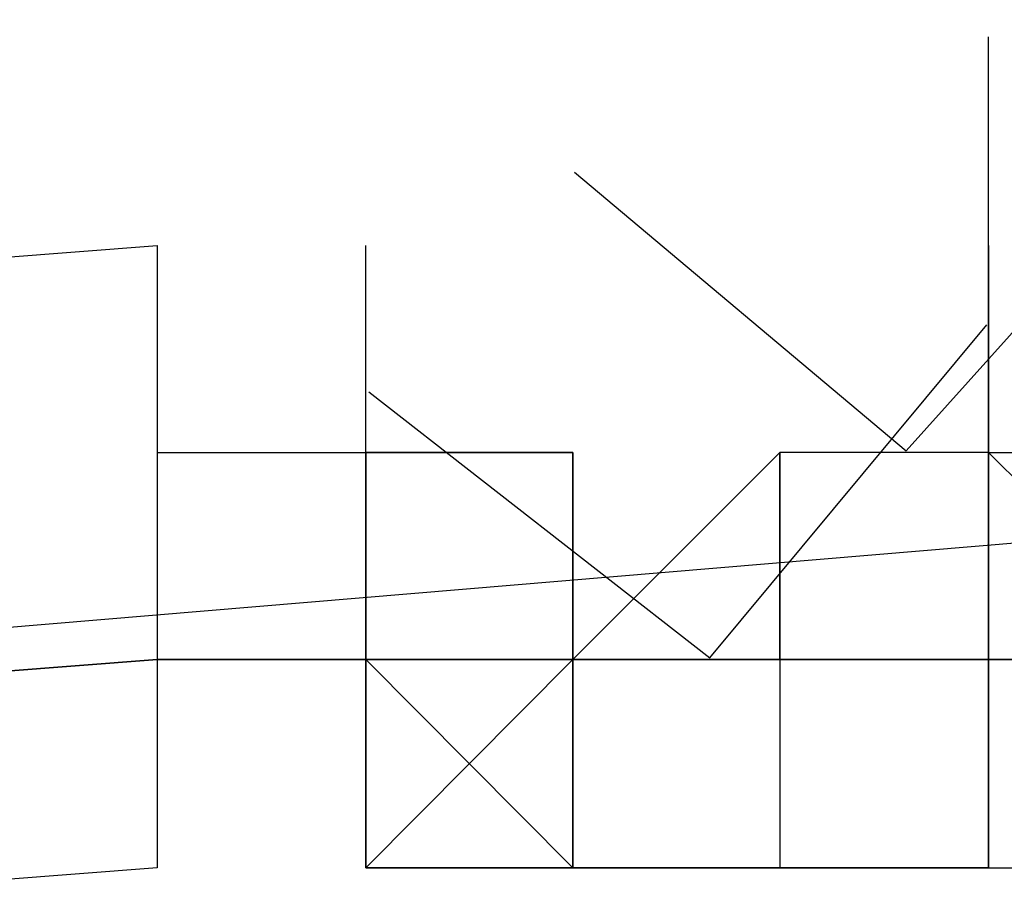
# Model space of a CAD drawing. Header units: feet. Extents: x -79 to 198, y -22 to 181.
# Tile 155 of 256: x 72.0845 to 72.1477, y 16.2431 to 16.2989. Entities that reach past the tile are written whole.
import ezdxf

# ---------------------------------------------------------------- set-up
doc = ezdxf.new("R2010")
doc.units = ezdxf.units.FT
doc.layers.add('A-LINEA', color=7, linetype='CONTINUOUS')

msp = doc.modelspace()

# ---------------------------------------------------------------- linework, layer by layer
at = {"layer": 'A-LINEA'}
for p, q in [((72.0933, 16.2844), (72.0933, 16.2844)), ((72.0933, 16.2844), (72.0933, 16.2844)), ((72.0933, 16.2844), (72.0933, 16.2844)), ((72.0933, 16.2844), (72.0933, 16.2844)), ((72.0933, 16.2844), (72.0933, 16.2711)), ((72.0933, 16.2844), (72.0933, 16.2844)), ((72.0933, 16.2844), (72.0933, 16.2844)), ((72.0933, 16.2844), (72.0933, 16.2844)), ((72.0933, 16.2844), (72.0933, 16.2844)), ((72.0933, 16.2844), (72.0933, 16.2844)), ((72.0933, 16.2844), (72.0933, 16.2844)), ((72.0933, 16.2844), (72.0933, 16.2711)), ((72.0933, 16.2844), (72.0933, 16.2844)), ((72.0933, 16.2844), (72.0933, 16.2844)), ((72.1067, 16.2844), (72.1067, 16.2844)), ((72.1067, 16.2844), (72.1067, 16.2844)), ((72.1067, 16.2844), (72.1067, 16.2844)), ((72.1067, 16.2844), (72.1067, 16.2844)), ((72.1067, 16.2844), (72.1067, 16.2844)), ((72.1067, 16.2844), (72.1067, 16.2844)), ((72.1067, 16.2844), (72.1067, 16.2844)), ((72.1067, 16.2844), (72.1067, 16.2844)), ((72.1067, 16.2844), (72.1067, 16.2844)), ((72.1067, 16.2844), (72.1067, 16.2844)), ((72.1067, 16.2844), (72.1067, 16.2844)), ((72.1067, 16.2844), (72.1067, 16.2844)), ((72.1067, 16.2844), (72.1067, 16.2844)), ((72.1067, 16.2844), (72.1067, 16.2844)), ((72.1467, 16.2844), (72.1467, 16.2844)), ((72.1467, 16.2844), (72.1467, 16.2844)), ((72.1467, 16.2844), (72.1467, 16.2844)), ((72.1467, 16.2844), (72.1467, 16.2844)), ((72.1467, 16.2844), (72.1467, 16.2844)), ((72.1467, 16.2844), (72.1467, 16.2844)), ((72.1467, 16.2844), (72.1467, 16.2844)), ((72.1467, 16.2844), (72.1467, 16.2711)), ((72.1467, 16.2844), (72.1467, 16.2844)), ((72.1467, 16.2844), (72.1467, 16.2844)), ((72.1467, 16.2844), (72.1467, 16.2844)), ((72.1467, 16.2844), (72.1467, 16.2844)), ((72.1467, 16.2844), (72.1467, 16.2844)), ((72.1467, 16.2844), (72.1467, 16.2844)), ((72.1467, 16.2844), (72.1467, 16.2844)), ((72.1467, 16.2844), (72.1467, 16.2711)), ((72.0933, 16.2711), (72.0933, 16.2711)), ((72.0933, 16.2711), (72.0933, 16.2711)), ((72.0933, 16.2711), (72.0933, 16.2711)), ((72.0933, 16.2711), (72.0933, 16.2578)), ((72.0933, 16.2711), (72.0933, 16.2711)), ((72.0933, 16.2711), (72.0933, 16.2711)), ((72.0933, 16.2711), (72.0933, 16.2711)), ((72.0933, 16.2711), (72.0933, 16.2711)), ((72.0933, 16.2711), (72.0933, 16.2711)), ((72.0933, 16.2711), (72.1067, 16.2711)), ((72.0933, 16.2711), (72.0933, 16.2711)), ((72.0933, 16.2711), (72.0933, 16.2711)), ((72.0933, 16.2711), (72.0933, 16.2711)), ((72.0933, 16.2711), (72.0933, 16.2578)), ((72.0933, 16.2711), (72.0933, 16.2711)), ((72.0933, 16.2711), (72.0933, 16.2711)), ((72.0933, 16.2711), (72.0933, 16.2711)), ((72.0933, 16.2711), (72.0933, 16.2711)), ((72.0933, 16.2711), (72.0933, 16.2711)), ((72.0933, 16.2711), (72.1067, 16.2711)), ((72.1067, 16.2711), (72.1067, 16.2711)), ((72.1067, 16.2711), (72.1067, 16.2711)), ((72.1067, 16.2711), (72.1067, 16.2711)), ((72.1067, 16.2711), (72.1067, 16.2711)), ((72.1067, 16.2711), (72.1067, 16.2711)), ((72.1067, 16.2711), (72.12, 16.2711)), ((72.1067, 16.2711), (72.1067, 16.2578)), ((72.1067, 16.2711), (72.1067, 16.2711)), ((72.1067, 16.2711), (72.1067, 16.2711)), ((72.1067, 16.2711), (72.1067, 16.2711)), ((72.1067, 16.2711), (72.1067, 16.2711)), ((72.1067, 16.2711), (72.1067, 16.2711)), ((72.1067, 16.2711), (72.1067, 16.2711)), ((72.1067, 16.2711), (72.1067, 16.2711)), ((72.1067, 16.2578), (72.1067, 16.2711)), ((72.1067, 16.2711), (72.1067, 16.2711)), ((72.1067, 16.2711), (72.1067, 16.2711)), ((72.1067, 16.2578), (72.1067, 16.2711)), ((72.1067, 16.2711), (72.1067, 16.2711)), ((72.1067, 16.2711), (72.1067, 16.2711)), ((72.1067, 16.2711), (72.1067, 16.2711)), ((72.1067, 16.2711), (72.1067, 16.2711)), ((72.1067, 16.2711), (72.1067, 16.2711)), ((72.1067, 16.2711), (72.12, 16.2711)), ((72.1067, 16.2711), (72.1067, 16.2711)), ((72.1067, 16.2711), (72.1067, 16.2711)), ((72.1067, 16.2578), (72.1067, 16.2711)), ((72.12, 16.2711), (72.1067, 16.2711)), ((72.1067, 16.2711), (72.1067, 16.2711)), ((72.1067, 16.2711), (72.1067, 16.2711)), ((72.1067, 16.2711), (72.1067, 16.2711)), ((72.1067, 16.2711), (72.1067, 16.2711)), ((72.1067, 16.2711), (72.1067, 16.2578)), ((72.1067, 16.2711), (72.1067, 16.2711)), ((72.1067, 16.2711), (72.1067, 16.2711)), ((72.1067, 16.2711), (72.1067, 16.2711)), ((72.1067, 16.2711), (72.1067, 16.2711)), ((72.1067, 16.2711), (72.1067, 16.2711)), ((72.1067, 16.2711), (72.12, 16.2711)), ((72.1067, 16.2711), (72.1067, 16.2578)), ((72.1067, 16.2711), (72.1067, 16.2711)), ((72.1067, 16.2711), (72.1067, 16.2711)), ((72.1067, 16.2711), (72.1067, 16.2711)), ((72.1067, 16.2711), (72.1067, 16.2711)), ((72.1067, 16.2711), (72.1067, 16.2711)), ((72.1067, 16.2711), (72.1067, 16.2711)), ((72.1067, 16.2711), (72.1067, 16.2711)), ((72.1067, 16.2578), (72.1067, 16.2711)), ((72.1067, 16.2711), (72.1067, 16.2711)), ((72.1067, 16.2711), (72.1067, 16.2711)), ((72.1067, 16.2578), (72.1067, 16.2711)), ((72.1067, 16.2711), (72.1067, 16.2711)), ((72.1067, 16.2711), (72.1067, 16.2711)), ((72.1067, 16.2711), (72.1067, 16.2711)), ((72.1067, 16.2711), (72.1067, 16.2711)), ((72.1067, 16.2711), (72.1067, 16.2711)), ((72.1067, 16.2711), (72.12, 16.2711)), ((72.1067, 16.2711), (72.1067, 16.2711)), ((72.1067, 16.2711), (72.1067, 16.2711)), ((72.1067, 16.2578), (72.1067, 16.2711)), ((72.12, 16.2711), (72.1067, 16.2711)), ((72.1067, 16.2711), (72.1067, 16.2711)), ((72.1067, 16.2711), (72.1067, 16.2711)), ((72.1067, 16.2711), (72.1067, 16.2711)), ((72.1067, 16.2711), (72.1067, 16.2711)), ((72.1067, 16.2711), (72.1067, 16.2578)), ((72.12, 16.2711), (72.12, 16.2711)), ((72.12, 16.2711), (72.12, 16.2711)), ((72.12, 16.2711), (72.12, 16.2711)), ((72.12, 16.2578), (72.12, 16.2711)), ((72.12, 16.2711), (72.12, 16.2711)), ((72.12, 16.2578), (72.12, 16.2711)), ((72.12, 16.2711), (72.12, 16.2711)), ((72.12, 16.2711), (72.12, 16.2578)), ((72.12, 16.2711), (72.12, 16.2711)), ((72.12, 16.2711), (72.12, 16.2711)), ((72.12, 16.2711), (72.12, 16.2578)), ((72.12, 16.2711), (72.12, 16.2711)), ((72.12, 16.2711), (72.12, 16.2711)), ((72.12, 16.2711), (72.12, 16.2711)), ((72.1333, 16.2711), (72.12, 16.2578)), ((72.12, 16.2711), (72.12, 16.2711)), ((72.12, 16.2711), (72.12, 16.2711)), ((72.12, 16.2578), (72.12, 16.2711)), ((72.12, 16.2711), (72.12, 16.2711)), ((72.12, 16.2711), (72.12, 16.2711)), ((72.12, 16.2711), (72.12, 16.2711)), ((72.12, 16.2711), (72.12, 16.2711)), ((72.12, 16.2711), (72.12, 16.2711)), ((72.12, 16.2578), (72.12, 16.2711)), ((72.12, 16.2711), (72.12, 16.2711)), ((72.12, 16.2578), (72.12, 16.2711)), ((72.12, 16.2711), (72.12, 16.2711)), ((72.12, 16.2711), (72.12, 16.2578)), ((72.12, 16.2711), (72.12, 16.2711)), ((72.12, 16.2711), (72.12, 16.2711)), ((72.12, 16.2711), (72.12, 16.2578)), ((72.12, 16.2711), (72.12, 16.2711)), ((72.12, 16.2711), (72.12, 16.2711)), ((72.12, 16.2711), (72.12, 16.2711)), ((72.1333, 16.2711), (72.12, 16.2578)), ((72.12, 16.2711), (72.12, 16.2711)), ((72.12, 16.2711), (72.12, 16.2711)), ((72.12, 16.2578), (72.12, 16.2711)), ((72.12, 16.2711), (72.12, 16.2711)), ((72.12, 16.2711), (72.12, 16.2711)), ((72.1333, 16.2711), (72.1333, 16.2711)), ((72.1333, 16.2711), (72.1333, 16.2711)), ((72.1333, 16.2711), (72.1333, 16.2711)), ((72.1333, 16.2711), (72.1333, 16.2711)), ((72.1333, 16.2711), (72.1333, 16.2711)), ((72.1333, 16.2711), (72.1333, 16.2711)), ((72.1333, 16.2711), (72.1333, 16.2578)), ((72.1333, 16.2711), (72.1333, 16.2711)), ((72.1333, 16.2711), (72.1333, 16.2711)), ((72.1333, 16.2578), (72.1333, 16.2711)), ((72.1333, 16.2711), (72.1333, 16.2711)), ((72.1333, 16.2711), (72.1333, 16.2711)), ((72.1333, 16.2711), (72.1333, 16.2711)), ((72.1333, 16.2711), (72.1333, 16.2578)), ((72.1333, 16.2711), (72.1333, 16.2711)), ((72.1333, 16.2711), (72.1333, 16.2711)), ((72.1333, 16.2711), (72.1333, 16.2711)), ((72.1333, 16.2711), (72.1333, 16.2711)), ((72.1333, 16.2711), (72.1333, 16.2711)), ((72.1333, 16.2711), (72.1333, 16.2711)), ((72.1333, 16.2711), (72.1333, 16.2711)), ((72.1333, 16.2578), (72.1333, 16.2711)), ((72.1467, 16.2711), (72.1333, 16.2711)), ((72.1333, 16.2711), (72.1333, 16.2711)), ((72.1333, 16.2578), (72.1333, 16.2711)), ((72.1333, 16.2711), (72.1333, 16.2711)), ((72.1333, 16.2711), (72.1333, 16.2711)), ((72.1333, 16.2711), (72.1333, 16.2711)), ((72.1333, 16.2711), (72.1333, 16.2711)), ((72.1333, 16.2711), (72.1333, 16.2711)), ((72.1333, 16.2711), (72.1333, 16.2711)), ((72.1333, 16.2711), (72.1333, 16.2578)), ((72.1333, 16.2711), (72.1333, 16.2711)), ((72.1333, 16.2711), (72.1333, 16.2711)), ((72.1333, 16.2578), (72.1333, 16.2711)), ((72.1333, 16.2711), (72.1333, 16.2711)), ((72.1333, 16.2711), (72.1333, 16.2711)), ((72.1333, 16.2711), (72.1333, 16.2711)), ((72.1333, 16.2711), (72.1333, 16.2578)), ((72.1333, 16.2711), (72.1333, 16.2711)), ((72.1333, 16.2711), (72.1333, 16.2711)), ((72.1333, 16.2711), (72.1333, 16.2711)), ((72.1333, 16.2711), (72.1333, 16.2711)), ((72.1333, 16.2711), (72.1333, 16.2711)), ((72.1333, 16.2711), (72.1333, 16.2711)), ((72.1333, 16.2711), (72.1333, 16.2711)), ((72.1333, 16.2578), (72.1333, 16.2711)), ((72.1467, 16.2711), (72.1333, 16.2711)), ((72.1333, 16.2711), (72.1333, 16.2711)), ((72.1333, 16.2578), (72.1333, 16.2711)), ((72.1467, 16.2711), (72.1467, 16.2711)), ((72.1467, 16.2711), (72.1467, 16.2711)), ((72.1467, 16.2711), (72.1467, 16.2711)), ((72.1467, 16.2711), (72.1467, 16.2711)), ((72.1467, 16.2711), (72.1467, 16.2711)), ((72.1467, 16.2711), (72.1467, 16.2711)), ((72.1467, 16.2711), (72.1467, 16.2711)), ((72.1467, 16.2711), (72.1467, 16.2711)), ((72.1467, 16.2711), (72.1467, 16.2711)), ((72.1467, 16.2711), (72.1467, 16.2711)), ((72.1467, 16.2578), (72.1467, 16.2711)), ((72.1467, 16.2711), (72.1467, 16.2711)), ((72.1467, 16.2711), (72.1467, 16.2711)), ((72.1467, 16.2711), (72.1467, 16.2711)), ((72.1467, 16.2711), (72.1467, 16.2711)), ((72.1467, 16.2711), (72.1467, 16.2711)), ((72.1467, 16.2711), (72.1467, 16.2711)), ((72.1467, 16.2578), (72.1467, 16.2711)), ((72.1467, 16.2711), (72.1467, 16.2711)), ((72.1467, 16.2711), (72.1467, 16.2711)), ((72.1467, 16.2711), (72.1467, 16.2711)), ((72.1467, 16.2711), (72.1467, 16.2711)), ((72.1467, 16.2711), (72.1467, 16.2711)), ((72.1467, 16.2711), (72.1467, 16.2711)), ((72.1467, 16.2711), (72.16, 16.2578)), ((72.1467, 16.2711), (72.1467, 16.2711)), ((72.1467, 16.2711), (72.1467, 16.2711)), ((72.1467, 16.2711), (72.1467, 16.2578)), ((72.1467, 16.2711), (72.1467, 16.2711)), ((72.1467, 16.2711), (72.1467, 16.2711)), ((72.1467, 16.2711), (72.1467, 16.2711)), ((72.1467, 16.2711), (72.1467, 16.2711)), ((72.1467, 16.2711), (72.1467, 16.2711)), ((72.1467, 16.2711), (72.1467, 16.2711)), ((72.1467, 16.2711), (72.1467, 16.2711)), ((72.1467, 16.2711), (72.1467, 16.2711)), ((72.1467, 16.2711), (72.1467, 16.2711)), ((72.1467, 16.2711), (72.1467, 16.2711)), ((72.1467, 16.2711), (72.1467, 16.2711)), ((72.1467, 16.2711), (72.1467, 16.2711)), ((72.1467, 16.2711), (72.16, 16.2711)), ((72.1467, 16.2711), (72.1467, 16.2711)), ((72.1467, 16.2711), (72.1467, 16.2711)), ((72.1467, 16.2711), (72.1467, 16.2711)), ((72.1467, 16.2711), (72.1467, 16.2711)), ((72.1467, 16.2711), (72.1467, 16.2711)), ((72.1467, 16.2711), (72.1467, 16.2711)), ((72.1467, 16.2711), (72.1467, 16.2711)), ((72.1467, 16.2711), (72.1467, 16.2711)), ((72.1467, 16.2711), (72.1467, 16.2711)), ((72.1467, 16.2711), (72.1467, 16.2711)), ((72.1467, 16.2711), (72.1467, 16.2711)), ((72.1467, 16.2711), (72.1467, 16.2711)), ((72.1467, 16.2711), (72.1467, 16.2711)), ((72.1467, 16.2711), (72.1467, 16.2711)), ((72.1467, 16.2711), (72.1467, 16.2711)), ((72.1467, 16.2711), (72.1467, 16.2711)), ((72.1467, 16.2578), (72.1467, 16.2711)), ((72.1467, 16.2711), (72.1467, 16.2711)), ((72.1467, 16.2711), (72.1467, 16.2711)), ((72.1467, 16.2711), (72.1467, 16.2711)), ((72.1467, 16.2711), (72.1467, 16.2711)), ((72.1467, 16.2711), (72.1467, 16.2711)), ((72.1467, 16.2711), (72.1467, 16.2711)), ((72.1467, 16.2578), (72.1467, 16.2711)), ((72.1467, 16.2711), (72.1467, 16.2711)), ((72.1467, 16.2711), (72.1467, 16.2711)), ((72.1467, 16.2711), (72.1467, 16.2711)), ((72.1467, 16.2711), (72.1467, 16.2711)), ((72.1467, 16.2711), (72.1467, 16.2711)), ((72.1467, 16.2711), (72.1467, 16.2711)), ((72.1467, 16.2711), (72.16, 16.2578)), ((72.1467, 16.2711), (72.1467, 16.2711)), ((72.1467, 16.2711), (72.1467, 16.2711)), ((72.1467, 16.2711), (72.1467, 16.2578)), ((72.1467, 16.2711), (72.1467, 16.2711)), ((72.1467, 16.2711), (72.1467, 16.2711)), ((72.1467, 16.2711), (72.1467, 16.2711)), ((72.1467, 16.2711), (72.1467, 16.2711)), ((72.1467, 16.2711), (72.1467, 16.2711)), ((72.1467, 16.2711), (72.1467, 16.2711)), ((72.1467, 16.2711), (72.1467, 16.2711)), ((72.1467, 16.2711), (72.1467, 16.2711)), ((72.1467, 16.2711), (72.1467, 16.2711)), ((72.1467, 16.2711), (72.1467, 16.2711)), ((72.1467, 16.2711), (72.1467, 16.2711)), ((72.1467, 16.2711), (72.1467, 16.2711)), ((72.1467, 16.2711), (72.16, 16.2711)), ((72.1467, 16.2711), (72.1467, 16.2711)), ((72.1467, 16.2711), (72.1467, 16.2711)), ((72.1467, 16.2711), (72.1467, 16.2711)), ((72.1467, 16.2711), (72.1467, 16.2711)), ((72.1467, 16.2711), (72.1467, 16.2711)), ((72.1467, 16.2711), (72.1467, 16.2711)), ((72.0933, 16.2578), (72.0933, 16.2578)), ((72.0933, 16.2578), (72.0933, 16.2578)), ((72.0933, 16.2578), (72.0933, 16.2578)), ((72.0933, 16.2578), (72.0933, 16.2444)), ((72.0933, 16.2578), (72.1067, 16.2578)), ((72.0933, 16.2578), (72.0933, 16.2578)), ((72.0933, 16.2578), (72.0933, 16.2578)), ((72.0933, 16.2578), (72.1067, 16.2578)), ((72.0933, 16.2578), (72.0933, 16.2578)), ((72.0933, 16.2578), (72.0933, 16.2578)), ((72.0933, 16.2578), (72.0933, 16.2578)), ((72.1067, 16.2578), (72.0933, 16.2578)), ((72.0933, 16.2578), (72.0933, 16.2578)), ((72.0933, 16.2578), (72.0933, 16.2578)), ((72.0933, 16.2578), (72.0933, 16.2578)), ((72.0933, 16.2578), (72.0933, 16.2578)), ((72.0933, 16.2578), (72.0933, 16.2578)), ((72.0933, 16.2578), (72.0933, 16.2578)), ((72.0933, 16.2578), (72.0933, 16.2444)), ((72.0933, 16.2578), (72.1067, 16.2578)), ((72.0933, 16.2578), (72.0933, 16.2578)), ((72.0933, 16.2578), (72.0933, 16.2578)), ((72.0933, 16.2578), (72.1067, 16.2578)), ((72.0933, 16.2578), (72.0933, 16.2578)), ((72.0933, 16.2578), (72.0933, 16.2578)), ((72.0933, 16.2578), (72.0933, 16.2578)), ((72.1067, 16.2578), (72.0933, 16.2578)), ((72.0933, 16.2578), (72.0933, 16.2578)), ((72.0933, 16.2578), (72.0933, 16.2578)), ((72.0933, 16.2578), (72.0933, 16.2578)), ((72.1067, 16.2578), (72.1067, 16.2444)), ((72.1067, 16.2578), (72.1067, 16.2444)), ((72.1067, 16.2578), (72.12, 16.2578)), ((72.1067, 16.2578), (72.12, 16.2578)), ((72.1067, 16.2578), (72.1067, 16.2578)), ((72.1067, 16.2578), (72.1067, 16.2578)), ((72.1067, 16.2578), (72.1067, 16.2578)), ((72.1067, 16.2578), (72.1067, 16.2578)), ((72.1067, 16.2578), (72.1067, 16.2578)), ((72.1067, 16.2578), (72.1067, 16.2578)), ((72.1067, 16.2578), (72.1067, 16.2578)), ((72.1067, 16.2578), (72.1067, 16.2578)), ((72.1067, 16.2578), (72.1067, 16.2578)), ((72.1067, 16.2578), (72.1067, 16.2578)), ((72.1067, 16.2578), (72.1067, 16.2578)), ((72.1067, 16.2578), (72.1067, 16.2578)), ((72.1067, 16.2578), (72.1067, 16.2578)), ((72.1067, 16.2578), (72.1067, 16.2578)), ((72.1067, 16.2578), (72.1067, 16.2578)), ((72.1067, 16.2578), (72.1067, 16.2578)), ((72.1067, 16.2578), (72.1067, 16.2578)), ((72.1067, 16.2578), (72.1067, 16.2578)), ((72.1067, 16.2578), (72.1067, 16.2578)), ((72.1067, 16.2578), (72.1067, 16.2444)), ((72.1067, 16.2578), (72.1067, 16.2578)), ((72.1067, 16.2444), (72.1067, 16.2578)), ((72.1067, 16.2578), (72.1067, 16.2578)), ((72.1067, 16.2444), (72.1067, 16.2578)), ((72.1067, 16.2578), (72.1067, 16.2578)), ((72.1067, 16.2578), (72.1067, 16.2578)), ((72.1067, 16.2578), (72.1067, 16.2578)), ((72.1067, 16.2578), (72.1067, 16.2578)), ((72.1067, 16.2578), (72.1067, 16.2578)), ((72.12, 16.2578), (72.1067, 16.2578)), ((72.1067, 16.2578), (72.1067, 16.2578)), ((72.1067, 16.2578), (72.1067, 16.2578)), ((72.1067, 16.2578), (72.1067, 16.2578)), ((72.1067, 16.2578), (72.1067, 16.2578)), ((72.1067, 16.2578), (72.1067, 16.2578)), ((72.1067, 16.2578), (72.1067, 16.2578)), ((72.12, 16.2578), (72.1067, 16.2578)), ((72.1067, 16.2578), (72.1067, 16.2578)), ((72.1067, 16.2578), (72.1067, 16.2578)), ((72.1067, 16.2578), (72.1067, 16.2578)), ((72.1067, 16.2578), (72.1067, 16.2578)), ((72.12, 16.2578), (72.1067, 16.2444)), ((72.12, 16.2444), (72.1067, 16.2578)), ((72.1067, 16.2444), (72.1067, 16.2578)), ((72.1067, 16.2578), (72.1067, 16.2444)), ((72.1067, 16.2578), (72.1067, 16.2444)), ((72.1067, 16.2578), (72.12, 16.2578)), ((72.1067, 16.2578), (72.12, 16.2578)), ((72.1067, 16.2578), (72.1067, 16.2578)), ((72.1067, 16.2578), (72.1067, 16.2578)), ((72.1067, 16.2578), (72.1067, 16.2578)), ((72.1067, 16.2578), (72.1067, 16.2578)), ((72.1067, 16.2578), (72.1067, 16.2578)), ((72.1067, 16.2578), (72.1067, 16.2578)), ((72.1067, 16.2578), (72.1067, 16.2578)), ((72.1067, 16.2578), (72.1067, 16.2578)), ((72.1067, 16.2578), (72.1067, 16.2578)), ((72.1067, 16.2578), (72.1067, 16.2578)), ((72.1067, 16.2578), (72.1067, 16.2578)), ((72.1067, 16.2578), (72.1067, 16.2578)), ((72.1067, 16.2578), (72.1067, 16.2578)), ((72.1067, 16.2578), (72.1067, 16.2578)), ((72.1067, 16.2578), (72.1067, 16.2578)), ((72.1067, 16.2578), (72.1067, 16.2578)), ((72.1067, 16.2578), (72.1067, 16.2578)), ((72.1067, 16.2578), (72.1067, 16.2578)), ((72.1067, 16.2578), (72.1067, 16.2578)), ((72.1067, 16.2578), (72.1067, 16.2444)), ((72.1067, 16.2578), (72.1067, 16.2578)), ((72.1067, 16.2444), (72.1067, 16.2578)), ((72.1067, 16.2578), (72.1067, 16.2578)), ((72.1067, 16.2444), (72.1067, 16.2578)), ((72.1067, 16.2578), (72.1067, 16.2578)), ((72.1067, 16.2578), (72.1067, 16.2578)), ((72.1067, 16.2578), (72.1067, 16.2578)), ((72.1067, 16.2578), (72.1067, 16.2578)), ((72.1067, 16.2578), (72.1067, 16.2578)), ((72.12, 16.2578), (72.1067, 16.2578)), ((72.1067, 16.2578), (72.1067, 16.2578)), ((72.1067, 16.2578), (72.1067, 16.2578)), ((72.1067, 16.2578), (72.1067, 16.2578)), ((72.1067, 16.2578), (72.1067, 16.2578)), ((72.1067, 16.2578), (72.1067, 16.2578)), ((72.1067, 16.2578), (72.1067, 16.2578)), ((72.12, 16.2578), (72.1067, 16.2578)), ((72.1067, 16.2578), (72.1067, 16.2578)), ((72.1067, 16.2578), (72.1067, 16.2578)), ((72.1067, 16.2578), (72.1067, 16.2578)), ((72.1067, 16.2578), (72.1067, 16.2578)), ((72.12, 16.2578), (72.1067, 16.2444)), ((72.12, 16.2444), (72.1067, 16.2578)), ((72.1067, 16.2444), (72.1067, 16.2578)), ((72.12, 16.2578), (72.12, 16.2578)), ((72.12, 16.2578), (72.12, 16.2578)), ((72.12, 16.2578), (72.12, 16.2578)), ((72.12, 16.2578), (72.12, 16.2578)), ((72.12, 16.2578), (72.12, 16.2578)), ((72.12, 16.2578), (72.12, 16.2578)), ((72.12, 16.2578), (72.12, 16.2578)), ((72.12, 16.2578), (72.12, 16.2578)), ((72.12, 16.2578), (72.12, 16.2578)), ((72.12, 16.2578), (72.1333, 16.2578)), ((72.12, 16.2578), (72.12, 16.2578)), ((72.12, 16.2578), (72.1333, 16.2578)), ((72.12, 16.2578), (72.12, 16.2578)), ((72.12, 16.2578), (72.12, 16.2578)), ((72.12, 16.2578), (72.12, 16.2578)), ((72.12, 16.2578), (72.12, 16.2578)), ((72.12, 16.2444), (72.12, 16.2578)), ((72.12, 16.2578), (72.12, 16.2578)), ((72.12, 16.2578), (72.1333, 16.2578)), ((72.12, 16.2444), (72.12, 16.2578)), ((72.12, 16.2578), (72.12, 16.2578)), ((72.12, 16.2578), (72.12, 16.2578)), ((72.12, 16.2578), (72.12, 16.2578)), ((72.12, 16.2578), (72.12, 16.2578)), ((72.12, 16.2578), (72.12, 16.2578)), ((72.12, 16.2578), (72.12, 16.2578)), ((72.12, 16.2578), (72.12, 16.2578)), ((72.12, 16.2578), (72.12, 16.2578)), ((72.12, 16.2578), (72.12, 16.2578)), ((72.12, 16.2578), (72.12, 16.2578)), ((72.12, 16.2578), (72.12, 16.2444)), ((72.12, 16.2578), (72.12, 16.2578)), ((72.12, 16.2578), (72.12, 16.2578)), ((72.12, 16.2578), (72.12, 16.2578)), ((72.12, 16.2578), (72.12, 16.2578)), ((72.12, 16.2578), (72.12, 16.2578)), ((72.1333, 16.2578), (72.12, 16.2578)), ((72.12, 16.2578), (72.12, 16.2578)), ((72.12, 16.2578), (72.12, 16.2578)), ((72.12, 16.2578), (72.12, 16.2578)), ((72.12, 16.2578), (72.12, 16.2578)), ((72.12, 16.2578), (72.12, 16.2578)), ((72.12, 16.2578), (72.12, 16.2578)), ((72.1333, 16.2578), (72.12, 16.2578)), ((72.12, 16.2578), (72.12, 16.2578)), ((72.12, 16.2578), (72.12, 16.2578)), ((72.12, 16.2578), (72.12, 16.2578)), ((72.12, 16.2578), (72.12, 16.2578)), ((72.12, 16.2578), (72.12, 16.2578)), ((72.12, 16.2578), (72.12, 16.2578)), ((72.12, 16.2578), (72.12, 16.2578)), ((72.12, 16.2578), (72.12, 16.2578)), ((72.12, 16.2578), (72.12, 16.2578)), ((72.12, 16.2578), (72.12, 16.2578)), ((72.12, 16.2578), (72.12, 16.2578)), ((72.12, 16.2578), (72.12, 16.2578)), ((72.12, 16.2578), (72.12, 16.2578)), ((72.12, 16.2578), (72.12, 16.2578)), ((72.12, 16.2578), (72.12, 16.2578)), ((72.12, 16.2578), (72.12, 16.2578)), ((72.12, 16.2578), (72.12, 16.2578)), ((72.12, 16.2578), (72.12, 16.2578)), ((72.12, 16.2578), (72.12, 16.2578)), ((72.12, 16.2578), (72.12, 16.2578)), ((72.12, 16.2578), (72.12, 16.2578)), ((72.12, 16.2578), (72.12, 16.2578)), ((72.12, 16.2578), (72.12, 16.2578)), ((72.12, 16.2578), (72.12, 16.2578)), ((72.12, 16.2578), (72.12, 16.2578)), ((72.12, 16.2578), (72.12, 16.2578)), ((72.12, 16.2578), (72.12, 16.2578)), ((72.12, 16.2578), (72.1333, 16.2578)), ((72.12, 16.2578), (72.12, 16.2578)), ((72.12, 16.2578), (72.1333, 16.2578)), ((72.12, 16.2578), (72.12, 16.2578)), ((72.12, 16.2578), (72.12, 16.2578)), ((72.12, 16.2578), (72.12, 16.2578)), ((72.12, 16.2578), (72.12, 16.2578)), ((72.12, 16.2444), (72.12, 16.2578)), ((72.12, 16.2578), (72.12, 16.2578)), ((72.12, 16.2578), (72.1333, 16.2578)), ((72.12, 16.2444), (72.12, 16.2578)), ((72.12, 16.2578), (72.12, 16.2578)), ((72.12, 16.2578), (72.12, 16.2578)), ((72.12, 16.2578), (72.12, 16.2578)), ((72.12, 16.2578), (72.12, 16.2578)), ((72.12, 16.2578), (72.12, 16.2578)), ((72.12, 16.2578), (72.12, 16.2578)), ((72.12, 16.2578), (72.12, 16.2578)), ((72.12, 16.2578), (72.12, 16.2578)), ((72.12, 16.2578), (72.12, 16.2578)), ((72.12, 16.2578), (72.12, 16.2578)), ((72.12, 16.2578), (72.12, 16.2444)), ((72.12, 16.2578), (72.12, 16.2578)), ((72.12, 16.2578), (72.12, 16.2578)), ((72.12, 16.2578), (72.12, 16.2578)), ((72.12, 16.2578), (72.12, 16.2578)), ((72.12, 16.2578), (72.12, 16.2578)), ((72.1333, 16.2578), (72.12, 16.2578)), ((72.12, 16.2578), (72.12, 16.2578)), ((72.12, 16.2578), (72.12, 16.2578)), ((72.12, 16.2578), (72.12, 16.2578)), ((72.12, 16.2578), (72.12, 16.2578)), ((72.12, 16.2578), (72.12, 16.2578)), ((72.12, 16.2578), (72.12, 16.2578)), ((72.1333, 16.2578), (72.12, 16.2578)), ((72.12, 16.2578), (72.12, 16.2578)), ((72.12, 16.2578), (72.12, 16.2578)), ((72.12, 16.2578), (72.12, 16.2578)), ((72.12, 16.2578), (72.12, 16.2578)), ((72.12, 16.2578), (72.12, 16.2578)), ((72.12, 16.2578), (72.12, 16.2578)), ((72.12, 16.2578), (72.12, 16.2578)), ((72.12, 16.2578), (72.12, 16.2578)), ((72.12, 16.2578), (72.12, 16.2578)), ((72.12, 16.2578), (72.12, 16.2578)), ((72.12, 16.2578), (72.12, 16.2578)), ((72.12, 16.2578), (72.12, 16.2578)), ((72.12, 16.2578), (72.12, 16.2578)), ((72.12, 16.2578), (72.12, 16.2578)), ((72.12, 16.2578), (72.12, 16.2578)), ((72.12, 16.2578), (72.12, 16.2578)), ((72.12, 16.2578), (72.12, 16.2578)), ((72.12, 16.2578), (72.12, 16.2578)), ((72.1333, 16.2578), (72.1333, 16.2578)), ((72.1333, 16.2578), (72.1333, 16.2578)), ((72.1333, 16.2578), (72.1333, 16.2578)), ((72.1333, 16.2578), (72.1333, 16.2578)), ((72.1333, 16.2578), (72.1333, 16.2578)), ((72.1333, 16.2578), (72.1333, 16.2578)), ((72.1333, 16.2578), (72.1333, 16.2578)), ((72.1333, 16.2578), (72.1333, 16.2578)), ((72.1333, 16.2578), (72.1333, 16.2444)), ((72.1333, 16.2578), (72.1333, 16.2578)), ((72.1333, 16.2578), (72.1333, 16.2578)), ((72.1333, 16.2578), (72.1333, 16.2578)), ((72.1333, 16.2578), (72.1333, 16.2578)), ((72.1333, 16.2578), (72.1333, 16.2578)), ((72.1333, 16.2578), (72.1333, 16.2578)), ((72.1333, 16.2578), (72.1333, 16.2578)), ((72.1333, 16.2578), (72.1333, 16.2578)), ((72.1333, 16.2578), (72.1333, 16.2578)), ((72.1333, 16.2578), (72.1333, 16.2578)), ((72.1333, 16.2578), (72.1333, 16.2578)), ((72.1333, 16.2578), (72.1333, 16.2578)), ((72.1333, 16.2578), (72.1333, 16.2578)), ((72.1333, 16.2578), (72.1333, 16.2578)), ((72.1333, 16.2578), (72.1333, 16.2578)), ((72.1333, 16.2578), (72.1333, 16.2578)), ((72.1467, 16.2578), (72.1333, 16.2578)), ((72.1333, 16.2578), (72.1333, 16.2578)), ((72.1333, 16.2578), (72.1333, 16.2578)), ((72.1467, 16.2578), (72.1333, 16.2578)), ((72.1333, 16.2578), (72.1333, 16.2578)), ((72.1333, 16.2578), (72.1333, 16.2578)), ((72.1333, 16.2578), (72.1467, 16.2578)), ((72.1333, 16.2578), (72.1333, 16.2578)), ((72.1333, 16.2578), (72.1333, 16.2578)), ((72.1333, 16.2578), (72.1333, 16.2578)), ((72.1333, 16.2578), (72.1333, 16.2444)), ((72.1333, 16.2578), (72.1333, 16.2578)), ((72.1333, 16.2578), (72.1333, 16.2578)), ((72.1333, 16.2578), (72.1333, 16.2578)), ((72.1333, 16.2578), (72.1333, 16.2578)), ((72.1333, 16.2578), (72.1333, 16.2578)), ((72.1333, 16.2578), (72.1333, 16.2578)), ((72.1333, 16.2578), (72.1333, 16.2578)), ((72.1333, 16.2578), (72.1333, 16.2578)), ((72.1333, 16.2578), (72.1333, 16.2578)), ((72.1333, 16.2578), (72.1333, 16.2578)), ((72.1333, 16.2578), (72.1333, 16.2578)), ((72.1333, 16.2578), (72.1333, 16.2578)), ((72.1333, 16.2578), (72.1333, 16.2578)), ((72.1333, 16.2578), (72.1333, 16.2444)), ((72.1333, 16.2578), (72.1333, 16.2578)), ((72.1333, 16.2578), (72.1333, 16.2578)), ((72.1333, 16.2578), (72.1333, 16.2578)), ((72.1333, 16.2578), (72.1333, 16.2578)), ((72.1333, 16.2578), (72.1333, 16.2578)), ((72.1333, 16.2578), (72.1333, 16.2578)), ((72.1333, 16.2578), (72.1333, 16.2444)), ((72.1333, 16.2578), (72.1333, 16.2578)), ((72.1333, 16.2578), (72.1333, 16.2578)), ((72.1333, 16.2578), (72.1467, 16.2578)), ((72.1333, 16.2578), (72.1467, 16.2578)), ((72.1333, 16.2578), (72.1333, 16.2578)), ((72.1333, 16.2578), (72.1333, 16.2578)), ((72.1333, 16.2578), (72.1467, 16.2578)), ((72.1333, 16.2578), (72.1467, 16.2578)), ((72.1333, 16.2578), (72.1333, 16.2578)), ((72.1333, 16.2578), (72.1333, 16.2578)), ((72.1333, 16.2578), (72.1333, 16.2578)), ((72.1333, 16.2578), (72.1333, 16.2578)), ((72.1333, 16.2578), (72.1333, 16.2578)), ((72.1333, 16.2578), (72.1333, 16.2578)), ((72.1333, 16.2578), (72.1333, 16.2578)), ((72.1333, 16.2578), (72.1333, 16.2578)), ((72.1333, 16.2578), (72.1333, 16.2444)), ((72.1333, 16.2578), (72.1333, 16.2578)), ((72.1333, 16.2578), (72.1333, 16.2578)), ((72.1333, 16.2578), (72.1333, 16.2578)), ((72.1333, 16.2578), (72.1333, 16.2578)), ((72.1333, 16.2578), (72.1333, 16.2578)), ((72.1333, 16.2578), (72.1333, 16.2578)), ((72.1333, 16.2578), (72.1333, 16.2578)), ((72.1333, 16.2578), (72.1333, 16.2578)), ((72.1333, 16.2578), (72.1333, 16.2578)), ((72.1333, 16.2578), (72.1333, 16.2578)), ((72.1333, 16.2578), (72.1333, 16.2578)), ((72.1333, 16.2578), (72.1333, 16.2578)), ((72.1333, 16.2578), (72.1333, 16.2578)), ((72.1333, 16.2578), (72.1333, 16.2578)), ((72.1333, 16.2578), (72.1333, 16.2578)), ((72.1333, 16.2578), (72.1333, 16.2578)), ((72.1467, 16.2578), (72.1333, 16.2578)), ((72.1333, 16.2578), (72.1333, 16.2578)), ((72.1333, 16.2578), (72.1333, 16.2578)), ((72.1467, 16.2578), (72.1333, 16.2578)), ((72.1333, 16.2578), (72.1333, 16.2578)), ((72.1333, 16.2578), (72.1333, 16.2578)), ((72.1333, 16.2578), (72.1467, 16.2578)), ((72.1333, 16.2578), (72.1333, 16.2578)), ((72.1333, 16.2578), (72.1333, 16.2578)), ((72.1333, 16.2578), (72.1333, 16.2578)), ((72.1333, 16.2578), (72.1333, 16.2444)), ((72.1333, 16.2578), (72.1333, 16.2578)), ((72.1333, 16.2578), (72.1333, 16.2578)), ((72.1333, 16.2578), (72.1333, 16.2578)), ((72.1333, 16.2578), (72.1333, 16.2578)), ((72.1333, 16.2578), (72.1333, 16.2578)), ((72.1333, 16.2578), (72.1333, 16.2578)), ((72.1333, 16.2578), (72.1333, 16.2578)), ((72.1333, 16.2578), (72.1333, 16.2578)), ((72.1333, 16.2578), (72.1333, 16.2578)), ((72.1333, 16.2578), (72.1333, 16.2578)), ((72.1333, 16.2578), (72.1333, 16.2578)), ((72.1333, 16.2578), (72.1333, 16.2578)), ((72.1333, 16.2578), (72.1333, 16.2578)), ((72.1333, 16.2578), (72.1333, 16.2444)), ((72.1333, 16.2578), (72.1333, 16.2578)), ((72.1333, 16.2578), (72.1333, 16.2578)), ((72.1333, 16.2578), (72.1333, 16.2578)), ((72.1333, 16.2578), (72.1333, 16.2578)), ((72.1333, 16.2578), (72.1333, 16.2578)), ((72.1333, 16.2578), (72.1333, 16.2578)), ((72.1333, 16.2578), (72.1333, 16.2444)), ((72.1333, 16.2578), (72.1333, 16.2578)), ((72.1333, 16.2578), (72.1333, 16.2578)), ((72.1333, 16.2578), (72.1467, 16.2578)), ((72.1333, 16.2578), (72.1467, 16.2578)), ((72.1333, 16.2578), (72.1333, 16.2578)), ((72.1333, 16.2578), (72.1333, 16.2578)), ((72.1333, 16.2578), (72.1467, 16.2578)), ((72.1333, 16.2578), (72.1467, 16.2578)), ((72.1467, 16.2578), (72.1467, 16.2578)), ((72.1467, 16.2578), (72.1467, 16.2578)), ((72.1467, 16.2578), (72.1467, 16.2578)), ((72.1467, 16.2578), (72.1467, 16.2578)), ((72.1467, 16.2578), (72.1467, 16.2578)), ((72.1467, 16.2578), (72.1467, 16.2578)), ((72.1467, 16.2578), (72.1467, 16.2578)), ((72.1467, 16.2578), (72.1467, 16.2578)), ((72.1467, 16.2578), (72.1467, 16.2578)), ((72.1467, 16.2578), (72.1467, 16.2578)), ((72.1467, 16.2578), (72.1467, 16.2578)), ((72.1467, 16.2578), (72.1467, 16.2444)), ((72.1467, 16.2578), (72.1467, 16.2578)), ((72.1467, 16.2578), (72.1467, 16.2578)), ((72.1467, 16.2578), (72.1467, 16.2578)), ((72.1467, 16.2578), (72.1467, 16.2578)), ((72.1467, 16.2578), (72.1467, 16.2578)), ((72.1467, 16.2578), (72.1467, 16.2578)), ((72.1467, 16.2444), (72.1467, 16.2578)), ((72.1467, 16.2578), (72.1467, 16.2578)), ((72.1467, 16.2578), (72.1467, 16.2578)), ((72.16, 16.2578), (72.1467, 16.2578)), ((72.1467, 16.2578), (72.1467, 16.2578)), ((72.1467, 16.2578), (72.1467, 16.2578)), ((72.1467, 16.2578), (72.1467, 16.2578)), ((72.1467, 16.2578), (72.1467, 16.2578)), ((72.1467, 16.2578), (72.1467, 16.2578)), ((72.1467, 16.2578), (72.1467, 16.2578)), ((72.1467, 16.2578), (72.1467, 16.2578)), ((72.1467, 16.2578), (72.1467, 16.2578)), ((72.1467, 16.2578), (72.1467, 16.2578)), ((72.1467, 16.2578), (72.1467, 16.2578)), ((72.1467, 16.2578), (72.1467, 16.2578)), ((72.1467, 16.2578), (72.1467, 16.2578)), ((72.1467, 16.2578), (72.1467, 16.2578)), ((72.1467, 16.2578), (72.1467, 16.2578)), ((72.1467, 16.2578), (72.1467, 16.2578)), ((72.1467, 16.2578), (72.16, 16.2578)), ((72.16, 16.2578), (72.1467, 16.2578)), ((72.1467, 16.2578), (72.1467, 16.2578)), ((72.1467, 16.2444), (72.1467, 16.2578)), ((72.1467, 16.2578), (72.1467, 16.2578)), ((72.1467, 16.2578), (72.1467, 16.2578)), ((72.1467, 16.2444), (72.1467, 16.2578)), ((72.1467, 16.2578), (72.1467, 16.2578)), ((72.1467, 16.2578), (72.1467, 16.2578)), ((72.1467, 16.2578), (72.1467, 16.2578)), ((72.1467, 16.2578), (72.1467, 16.2578)), ((72.1467, 16.2444), (72.1467, 16.2578)), ((72.1467, 16.2578), (72.1467, 16.2578)), ((72.1467, 16.2578), (72.1467, 16.2578)), ((72.1467, 16.2578), (72.1467, 16.2578)), ((72.1467, 16.2578), (72.1467, 16.2578)), ((72.1467, 16.2578), (72.1467, 16.2578)), ((72.1467, 16.2578), (72.1467, 16.2578)), ((72.1467, 16.2578), (72.1467, 16.2578)), ((72.1467, 16.2578), (72.1467, 16.2578)), ((72.1467, 16.2578), (72.1467, 16.2578)), ((72.1467, 16.2578), (72.1467, 16.2578)), ((72.1467, 16.2578), (72.1467, 16.2578)), ((72.1467, 16.2578), (72.1467, 16.2578)), ((72.1467, 16.2578), (72.1467, 16.2444)), ((72.1467, 16.2578), (72.1467, 16.2578)), ((72.1467, 16.2578), (72.1467, 16.2578)), ((72.1467, 16.2578), (72.1467, 16.2578)), ((72.1467, 16.2578), (72.1467, 16.2578)), ((72.1467, 16.2578), (72.1467, 16.2578)), ((72.1467, 16.2578), (72.1467, 16.2578)), ((72.1467, 16.2444), (72.1467, 16.2578)), ((72.1467, 16.2578), (72.1467, 16.2578)), ((72.1467, 16.2578), (72.1467, 16.2578)), ((72.16, 16.2578), (72.1467, 16.2578)), ((72.1467, 16.2578), (72.1467, 16.2578)), ((72.1467, 16.2578), (72.1467, 16.2578)), ((72.1467, 16.2578), (72.1467, 16.2578)), ((72.1467, 16.2578), (72.1467, 16.2578)), ((72.1467, 16.2578), (72.1467, 16.2578)), ((72.1467, 16.2578), (72.1467, 16.2578)), ((72.1467, 16.2578), (72.1467, 16.2578)), ((72.1467, 16.2578), (72.1467, 16.2578)), ((72.1467, 16.2578), (72.1467, 16.2578)), ((72.1467, 16.2578), (72.1467, 16.2578)), ((72.1467, 16.2578), (72.1467, 16.2578)), ((72.1467, 16.2578), (72.1467, 16.2578)), ((72.1467, 16.2578), (72.1467, 16.2578)), ((72.1467, 16.2578), (72.1467, 16.2578)), ((72.1467, 16.2578), (72.1467, 16.2578)), ((72.1467, 16.2578), (72.16, 16.2578)), ((72.16, 16.2578), (72.1467, 16.2578)), ((72.1467, 16.2578), (72.1467, 16.2578)), ((72.1467, 16.2444), (72.1467, 16.2578)), ((72.1467, 16.2578), (72.1467, 16.2578)), ((72.1467, 16.2578), (72.1467, 16.2578)), ((72.1467, 16.2444), (72.1467, 16.2578)), ((72.1467, 16.2578), (72.1467, 16.2578)), ((72.1467, 16.2578), (72.1467, 16.2578)), ((72.1467, 16.2578), (72.1467, 16.2578)), ((72.1467, 16.2578), (72.1467, 16.2578)), ((72.1467, 16.2444), (72.1467, 16.2578)), ((72.1467, 16.2578), (72.1467, 16.2578)), ((72.0933, 16.2444), (72.0933, 16.2444)), ((72.0933, 16.2444), (72.0933, 16.2444)), ((72.0933, 16.2444), (72.0933, 16.2444)), ((72.0933, 16.2444), (72.0933, 16.2444)), ((72.0933, 16.2444), (72.0933, 16.2444)), ((72.0933, 16.2444), (72.0933, 16.2444)), ((72.1067, 16.2444), (72.12, 16.2444)), ((72.1067, 16.2444), (72.1067, 16.2444)), ((72.1067, 16.2444), (72.1067, 16.2444)), ((72.1067, 16.2444), (72.1067, 16.2444)), ((72.1067, 16.2444), (72.1067, 16.2444)), ((72.1067, 16.2444), (72.1067, 16.2444)), ((72.1067, 16.2444), (72.1067, 16.2444)), ((72.1067, 16.2444), (72.1067, 16.2444)), ((72.1067, 16.2444), (72.1067, 16.2444)), ((72.1067, 16.2444), (72.1067, 16.2444)), ((72.1067, 16.2444), (72.1067, 16.2444)), ((72.1067, 16.2444), (72.1067, 16.2444)), ((72.1067, 16.2444), (72.1067, 16.2444)), ((72.1067, 16.2444), (72.1067, 16.2444)), ((72.1067, 16.2444), (72.1067, 16.2444)), ((72.1067, 16.2444), (72.1067, 16.2444)), ((72.1067, 16.2444), (72.1067, 16.2444)), ((72.1067, 16.2444), (72.1067, 16.2444)), ((72.1067, 16.2444), (72.1067, 16.2444)), ((72.1067, 16.2444), (72.1067, 16.2444)), ((72.1067, 16.2444), (72.1067, 16.2444)), ((72.1067, 16.2444), (72.1067, 16.2444)), ((72.1067, 16.2444), (72.1067, 16.2444)), ((72.1067, 16.2444), (72.1067, 16.2444)), ((72.1067, 16.2444), (72.1067, 16.2444)), ((72.12, 16.2444), (72.1067, 16.2444)), ((72.1067, 16.2444), (72.1067, 16.2444)), ((72.1067, 16.2444), (72.1067, 16.2444)), ((72.1067, 16.2444), (72.1067, 16.2444)), ((72.1067, 16.2444), (72.1067, 16.2444)), ((72.1067, 16.2444), (72.12, 16.2444)), ((72.1067, 16.2444), (72.12, 16.2444)), ((72.1067, 16.2444), (72.1067, 16.2444)), ((72.1067, 16.2444), (72.12, 16.2444)), ((72.1067, 16.2444), (72.1067, 16.2444)), ((72.1067, 16.2444), (72.1067, 16.2444)), ((72.1067, 16.2444), (72.1067, 16.2444)), ((72.1067, 16.2444), (72.1067, 16.2444)), ((72.1067, 16.2444), (72.1067, 16.2444)), ((72.1067, 16.2444), (72.1067, 16.2444)), ((72.1067, 16.2444), (72.1067, 16.2444)), ((72.1067, 16.2444), (72.1067, 16.2444)), ((72.1067, 16.2444), (72.1067, 16.2444)), ((72.1067, 16.2444), (72.1067, 16.2444)), ((72.1067, 16.2444), (72.1067, 16.2444)), ((72.1067, 16.2444), (72.1067, 16.2444)), ((72.1067, 16.2444), (72.1067, 16.2444)), ((72.1067, 16.2444), (72.1067, 16.2444)), ((72.1067, 16.2444), (72.1067, 16.2444)), ((72.1067, 16.2444), (72.1067, 16.2444)), ((72.1067, 16.2444), (72.1067, 16.2444)), ((72.1067, 16.2444), (72.1067, 16.2444)), ((72.1067, 16.2444), (72.1067, 16.2444)), ((72.1067, 16.2444), (72.1067, 16.2444)), ((72.1067, 16.2444), (72.1067, 16.2444)), ((72.1067, 16.2444), (72.1067, 16.2444)), ((72.1067, 16.2444), (72.1067, 16.2444)), ((72.1067, 16.2444), (72.1067, 16.2444)), ((72.12, 16.2444), (72.1067, 16.2444)), ((72.1067, 16.2444), (72.1067, 16.2444)), ((72.1067, 16.2444), (72.1067, 16.2444)), ((72.1067, 16.2444), (72.1067, 16.2444)), ((72.1067, 16.2444), (72.1067, 16.2444)), ((72.1067, 16.2444), (72.12, 16.2444)), ((72.1067, 16.2444), (72.12, 16.2444)), ((72.1067, 16.2444), (72.1067, 16.2444)), ((72.12, 16.2444), (72.1333, 16.2444)), ((72.12, 16.2444), (72.12, 16.2444)), ((72.12, 16.2444), (72.12, 16.2444)), ((72.12, 16.2444), (72.12, 16.2444)), ((72.12, 16.2444), (72.12, 16.2444)), ((72.12, 16.2444), (72.12, 16.2444)), ((72.12, 16.2444), (72.12, 16.2444)), ((72.12, 16.2444), (72.12, 16.2444)), ((72.12, 16.2444), (72.12, 16.2444)), ((72.12, 16.2444), (72.12, 16.2444)), ((72.12, 16.2444), (72.12, 16.2444)), ((72.12, 16.2444), (72.12, 16.2444)), ((72.12, 16.2444), (72.12, 16.2444)), ((72.12, 16.2444), (72.12, 16.2444)), ((72.12, 16.2444), (72.12, 16.2444)), ((72.12, 16.2444), (72.12, 16.2444)), ((72.12, 16.2444), (72.12, 16.2444)), ((72.12, 16.2444), (72.12, 16.2444)), ((72.12, 16.2444), (72.12, 16.2444)), ((72.12, 16.2444), (72.12, 16.2444)), ((72.12, 16.2444), (72.12, 16.2444)), ((72.12, 16.2444), (72.12, 16.2444)), ((72.1333, 16.2444), (72.12, 16.2444)), ((72.12, 16.2444), (72.12, 16.2444)), ((72.12, 16.2444), (72.12, 16.2444)), ((72.12, 16.2444), (72.12, 16.2444)), ((72.12, 16.2444), (72.12, 16.2444)), ((72.12, 16.2444), (72.12, 16.2444)), ((72.12, 16.2444), (72.12, 16.2444)), ((72.12, 16.2444), (72.12, 16.2444)), ((72.12, 16.2444), (72.12, 16.2444)), ((72.12, 16.2444), (72.12, 16.2444)), ((72.12, 16.2444), (72.1333, 16.2444)), ((72.12, 16.2444), (72.12, 16.2444)), ((72.12, 16.2444), (72.12, 16.2444)), ((72.12, 16.2444), (72.12, 16.2444)), ((72.12, 16.2444), (72.12, 16.2444)), ((72.12, 16.2444), (72.12, 16.2444)), ((72.12, 16.2444), (72.12, 16.2444)), ((72.12, 16.2444), (72.12, 16.2444)), ((72.12, 16.2444), (72.12, 16.2444)), ((72.12, 16.2444), (72.12, 16.2444)), ((72.12, 16.2444), (72.12, 16.2444)), ((72.12, 16.2444), (72.12, 16.2444)), ((72.12, 16.2444), (72.12, 16.2444)), ((72.12, 16.2444), (72.12, 16.2444)), ((72.12, 16.2444), (72.12, 16.2444)), ((72.12, 16.2444), (72.12, 16.2444)), ((72.12, 16.2444), (72.12, 16.2444)), ((72.12, 16.2444), (72.12, 16.2444)), ((72.12, 16.2444), (72.12, 16.2444)), ((72.12, 16.2444), (72.12, 16.2444)), ((72.12, 16.2444), (72.12, 16.2444)), ((72.12, 16.2444), (72.12, 16.2444)), ((72.1333, 16.2444), (72.12, 16.2444)), ((72.12, 16.2444), (72.12, 16.2444)), ((72.12, 16.2444), (72.12, 16.2444)), ((72.12, 16.2444), (72.12, 16.2444)), ((72.12, 16.2444), (72.12, 16.2444)), ((72.12, 16.2444), (72.12, 16.2444)), ((72.12, 16.2444), (72.12, 16.2444)), ((72.12, 16.2444), (72.12, 16.2444)), ((72.12, 16.2444), (72.12, 16.2444)), ((72.12, 16.2444), (72.12, 16.2444)), ((72.1333, 16.2444), (72.1333, 16.2444)), ((72.1333, 16.2444), (72.1333, 16.2444)), ((72.1333, 16.2444), (72.1467, 16.2444)), ((72.1333, 16.2444), (72.1333, 16.2444)), ((72.1333, 16.2444), (72.1333, 16.2444)), ((72.1333, 16.2444), (72.1333, 16.2444)), ((72.1333, 16.2444), (72.1333, 16.2444)), ((72.1333, 16.2444), (72.1333, 16.2444)), ((72.1333, 16.2444), (72.1333, 16.2444)), ((72.1333, 16.2444), (72.1333, 16.2444)), ((72.1467, 16.2444), (72.1333, 16.2444)), ((72.1333, 16.2444), (72.1333, 16.2444)), ((72.1333, 16.2444), (72.1333, 16.2444)), ((72.1333, 16.2444), (72.1333, 16.2444)), ((72.1467, 16.2444), (72.1333, 16.2444)), ((72.1333, 16.2444), (72.1333, 16.2444)), ((72.1333, 16.2444), (72.1333, 16.2444)), ((72.1333, 16.2444), (72.1333, 16.2444)), ((72.1333, 16.2444), (72.1333, 16.2444)), ((72.1333, 16.2444), (72.1333, 16.2444)), ((72.1333, 16.2444), (72.1467, 16.2444)), ((72.1333, 16.2444), (72.1333, 16.2444)), ((72.1333, 16.2444), (72.1333, 16.2444)), ((72.1333, 16.2444), (72.1333, 16.2444)), ((72.1333, 16.2444), (72.1333, 16.2444)), ((72.1333, 16.2444), (72.1333, 16.2444)), ((72.1333, 16.2444), (72.1333, 16.2444)), ((72.1333, 16.2444), (72.1333, 16.2444)), ((72.1467, 16.2444), (72.1333, 16.2444)), ((72.1333, 16.2444), (72.1333, 16.2444)), ((72.1333, 16.2444), (72.1333, 16.2444)), ((72.1333, 16.2444), (72.1333, 16.2444)), ((72.1467, 16.2444), (72.1333, 16.2444)), ((72.1333, 16.2444), (72.1333, 16.2444)), ((72.1333, 16.2444), (72.1333, 16.2444)), ((72.1333, 16.2444), (72.1333, 16.2444)), ((72.1467, 16.2444), (72.1467, 16.2444)), ((72.1467, 16.2444), (72.1467, 16.2444)), ((72.1467, 16.2444), (72.1467, 16.2444)), ((72.1467, 16.2444), (72.1467, 16.2444)), ((72.1467, 16.2444), (72.1467, 16.2444)), ((72.1467, 16.2444), (72.1467, 16.2444)), ((72.1467, 16.2444), (72.1467, 16.2444)), ((72.1467, 16.2444), (72.1467, 16.2444)), ((72.1467, 16.2444), (72.1467, 16.2444)), ((72.1467, 16.2444), (72.1467, 16.2444)), ((72.1467, 16.2444), (72.1467, 16.2444)), ((72.1467, 16.2444), (72.1467, 16.2444)), ((72.1467, 16.2444), (72.1467, 16.2444)), ((72.1467, 16.2444), (72.1467, 16.2444)), ((72.1467, 16.2444), (72.1467, 16.2444)), ((72.1467, 16.2444), (72.1467, 16.2444)), ((72.1467, 16.2444), (72.1467, 16.2444)), ((72.1467, 16.2444), (72.1467, 16.2444)), ((72.1467, 16.2444), (72.1467, 16.2444)), ((72.1467, 16.2444), (72.1467, 16.2444)), ((72.1467, 16.2444), (72.1467, 16.2444)), ((72.1467, 16.2444), (72.16, 16.2444)), ((72.1467, 16.2444), (72.1467, 16.2444)), ((72.1467, 16.2444), (72.1467, 16.2444)), ((72.1467, 16.2444), (72.1467, 16.2444)), ((72.1467, 16.2444), (72.1467, 16.2444)), ((72.1467, 16.2444), (72.1467, 16.2444)), ((72.1467, 16.2444), (72.1467, 16.2444)), ((72.1467, 16.2444), (72.1467, 16.2444)), ((72.1467, 16.2444), (72.1467, 16.2444)), ((72.1467, 16.2444), (72.1467, 16.2444)), ((72.1467, 16.2444), (72.1467, 16.2444)), ((72.1467, 16.2444), (72.1467, 16.2444)), ((72.1467, 16.2444), (72.1467, 16.2444)), ((72.1467, 16.2444), (72.1467, 16.2444)), ((72.1467, 16.2444), (72.1467, 16.2444)), ((72.1467, 16.2444), (72.1467, 16.2444)), ((72.1467, 16.2444), (72.1467, 16.2444)), ((72.1467, 16.2444), (72.1467, 16.2444)), ((72.1467, 16.2444), (72.1467, 16.2444)), ((72.1467, 16.2444), (72.1467, 16.2444)), ((72.1467, 16.2444), (72.1467, 16.2444)), ((72.1467, 16.2444), (72.1467, 16.2444)), ((72.1467, 16.2444), (72.1467, 16.2444)), ((72.1467, 16.2444), (72.16, 16.2444)), ((72.1467, 16.2444), (72.1467, 16.2444))]:
    msp.add_line(p, q, dxfattribs=at)
for points in [[(26.7067, 23.3511), (28.04, 21.6178), (31.0267, 20.8311), (34.0133, 20.0978), (37.0133, 19.4044), (40.0267, 18.7778), (43.0533, 18.2044), (46.0933, 17.6844), (49.1467, 17.2178), (52.2, 16.8044), (55.2533, 16.4444), (58.32, 16.1511), (60.4, 16.0178), (62.48, 15.9511), (64.5467, 15.9244), (66.6267, 15.9511), (68.7067, 16.0178), (70.7867, 16.1511), (72.8533, 16.3244), (74.92, 16.5511), (76.9867, 16.8178), (79.04, 17.1511), (81.08, 17.5244), (83.12, 17.9378)], [(26.7067, 23.3511), (28.04, 21.6178), (31.0267, 20.8311), (34.0133, 20.0978), (37.0133, 19.4044), (40.0267, 18.7778), (43.0533, 18.2044), (46.0933, 17.6844), (49.1467, 17.2178), (52.2, 16.8044), (55.2533, 16.4444), (58.32, 16.1511), (60.4, 16.0178), (62.48, 15.9511), (64.5467, 15.9244), (66.6267, 15.9511), (68.7067, 16.0178), (70.7867, 16.1511), (72.8533, 16.3244), (74.92, 16.5511), (76.9867, 16.8178), (79.04, 17.1511), (81.08, 17.5244), (83.12, 17.9378)], [(72.1467, 16.2444), (72.1467, 16.2578), (72.1467, 16.2711), (72.1467, 16.2844), (72.1467, 16.2978)], [(72.1467, 16.2444), (72.1467, 16.2578), (72.1467, 16.2711), (72.1467, 16.2844), (72.1467, 16.2978)], [(72.1201, 16.2891), (72.1414, 16.2712), (72.16, 16.2919)], [(72.1201, 16.2891), (72.1414, 16.2712), (72.16, 16.2919)], [(72.0933, 16.2711), (72.0933, 16.2578), (68.16, 15.9511), (68.16, 15.9644), (68.16, 15.9778), (72.0933, 16.2844), (72.0933, 16.2711)], [(72.0933, 16.2711), (72.0933, 16.2578), (68.16, 15.9511), (68.16, 15.9644), (68.16, 15.9778), (72.0933, 16.2844), (72.0933, 16.2711)], [(72.0933, 16.2844), (72.0933, 16.2711), (72.0933, 16.2578), (72.0933, 16.2444)], [(72.0933, 16.2844), (72.0933, 16.2711), (72.0933, 16.2578), (72.0933, 16.2444)], [(72.1067, 16.2444), (72.1067, 16.2578), (72.1067, 16.2711), (72.1067, 16.2844)], [(72.1067, 16.2444), (72.1067, 16.2578), (72.1067, 16.2711), (72.1067, 16.2844)], [(72.1069, 16.275), (72.1288, 16.2579), (72.1466, 16.2793)], [(72.1069, 16.275), (72.1288, 16.2579), (72.1466, 16.2793)], [(72.12, 16.2578), (72.1333, 16.2578), (72.1333, 16.2711)], [(72.12, 16.2578), (72.1333, 16.2578), (72.1333, 16.2711)], [(72.0933, 16.2444), (68.16, 15.9378), (68.16, 15.9511), (72.0933, 16.2578), (72.0933, 16.2444)], [(72.0933, 16.2444), (68.16, 15.9378), (68.16, 15.9511), (72.0933, 16.2578), (72.0933, 16.2444)], [(72.12, 16.2578), (72.12, 16.2578), (72.12, 16.2444)], [(72.12, 16.2578), (72.12, 16.2578), (72.12, 16.2444)], [(72.16, 16.2578), (72.16, 16.2578), (72.1467, 16.2578)], [(72.16, 16.2578), (72.16, 16.2578), (72.1467, 16.2578)]]:
    msp.add_lwpolyline(points, dxfattribs=at)

doc.saveas('drawing.dxf')
